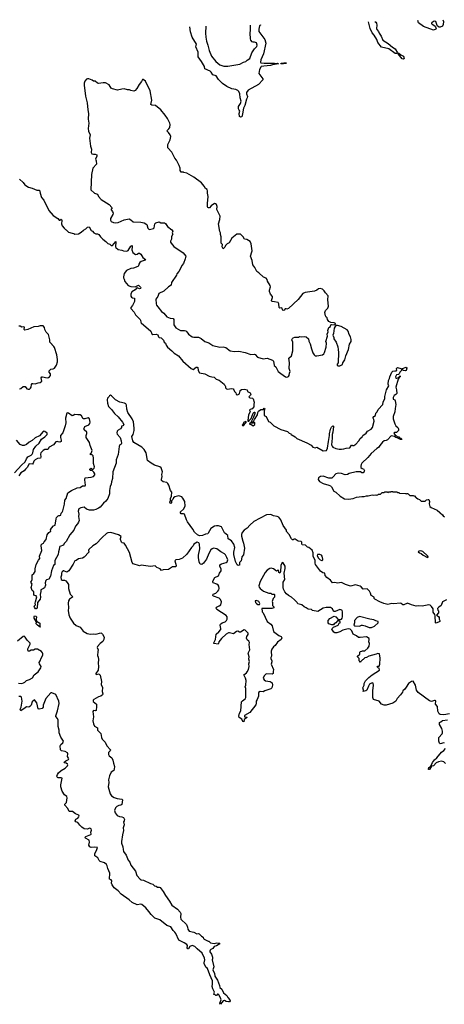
# Model space of a CAD drawing. Extents: x 2494159 to 2685562, y 773219 to 915170.
# Tile 197 of 201: x 2638888 to 2646244, y 897597 to 914648. Entities that reach past the tile are written whole.
import ezdxf

# ---------------------------------------------------------------- set-up
doc = ezdxf.new("R2010")
doc.units = 0

msp = doc.modelspace()

# ---------------------------------------------------------------- linework, layer by layer
at = {"layer": '0CON10XD'}
for points in [[(2645040, 914615), (2645055, 914604), (2645068, 914585), (2645077, 914555), (2645068, 914495), (2645076, 914475), (2645102, 914445), (2645113, 914413), (2645150, 914365), (2645182, 914291), (2645271, 914235), (2645345, 914173), (2645390, 914145), (2645432, 914075), (2645417, 914063), (2645395, 914062), (2645282, 914142), (2645155, 914174), (2645093, 914253), (2645078, 914305), (2645031, 914381), (2644995, 914420), (2644961, 914495), (2644928, 914612)], [(2646221, 914648), (2646232, 914615), (2646224, 914565), (2646210, 914535), (2646175, 914516), (2646155, 914518), (2646128, 914538), (2646112, 914562), (2646100, 914615), (2646075, 914624), (2646055, 914619), (2646027, 914595), (2646020, 914585), (2646022, 914575), (2646045, 914566), (2646083, 914535), (2646101, 914495), (2646097, 914483), (2646055, 914466), (2645885, 914529), (2645799, 914595), (2645788, 914636)], [(2643060, 914560), (2643060, 914555), (2643045, 914540), (2643028, 914485), (2643030, 914445), (2643132, 914302), (2643151, 914241), (2643111, 914059), (2643066, 913955), (2643059, 913911), (2643065, 913900), (2643122, 913892), (2643295, 913896), (2643315, 913890), (2643355, 913893), (2643372, 913885), (2643265, 913868), (2643235, 913854), (2643120, 913845), (2643074, 913836), (2643065, 913828), (2643043, 913785), (2643032, 913715), (2643102, 913625), (2643102, 913605), (2643025, 913526), (2642845, 913425), (2642816, 913385), (2642816, 913365), (2642832, 913315), (2642830, 913295), (2642818, 913272), (2642790, 913160), (2642764, 913115), (2642748, 913015), (2642734, 912966), (2642715, 912957), (2642694, 912974), (2642690, 913025), (2642699, 913065), (2642692, 913082), (2642676, 913105), (2642676, 913145), (2642716, 913195), (2642726, 913235), (2642708, 913295), (2642700, 913365), (2642683, 913403), (2642669, 913419), (2642635, 913441), (2642565, 913452), (2642475, 913492), (2642404, 913544), (2642331, 913611), (2642294, 913674), (2642235, 913694), (2642206, 913736), (2642186, 913756), (2642096, 913796), (2642088, 913835), (2642040, 913925), (2641980, 914005), (2641978, 914088), (2641942, 914175), (2641952, 914225), (2641878, 914345), (2641846, 914435), (2641833, 914526)], [(2642111, 914533), (2642107, 914415), (2642114, 914345), (2642126, 914275), (2642149, 914209), (2642172, 914115), (2642212, 914015), (2642285, 913926), (2642355, 913866), (2642425, 913843), (2642495, 913844), (2642700, 913880), (2642765, 913913), (2642805, 913922), (2642828, 913945), (2642877, 913975), (2642912, 914075), (2642957, 914143), (2642994, 914185), (2643002, 914205), (2642991, 914245), (2642955, 914261), (2642935, 914257), (2642915, 914262), (2642892, 914291), (2642884, 914314), (2642878, 914415), (2642885, 914465), (2642884, 914555)], [(2645535, 913962), (2645515, 913972), (2645444, 914054), (2645442, 914068), (2645455, 914067), (2645490, 914040), (2645536, 914016), (2645550, 913975), (2645535, 913962)], [(2643455, 913884), (2643410, 913885), (2643420, 913895), (2643510, 913895), (2643468, 913892), (2643455, 913884)], [(2643515, 908458), (2643535, 908461), (2643545, 908468), (2643554, 908486), (2643561, 908525), (2643576, 908554), (2643554, 908606), (2643561, 908705), (2643553, 908785), (2643594, 908826), (2643617, 908915), (2643617, 909063), (2643603, 909105), (2643615, 909128), (2643625, 909138), (2643653, 909147), (2643725, 909150), (2643735, 909160), (2643763, 909153), (2643825, 909161), (2643853, 909155), (2643889, 909119), (2643895, 909080), (2643923, 909035), (2643941, 908945), (2643965, 908880), (2643991, 908841), (2644008, 908828), (2644035, 908828), (2644135, 908843), (2644157, 908863), (2644168, 908882), (2644200, 908975), (2644202, 909045), (2644193, 909075), (2644218, 909165), (2644217, 909203), (2644232, 909245), (2644228, 909265), (2644245, 909320), (2644272, 909335), (2644278, 909362), (2644288, 909372), (2644335, 909362), (2644360, 909375), (2644360, 909385), (2644335, 909399), (2644276, 909406), (2644245, 909423), (2644223, 909455), (2644212, 909485), (2644195, 909498), (2644185, 909518), (2644176, 909575), (2644187, 909613), (2644226, 909654), (2644240, 909685), (2644228, 909795), (2644234, 909865), (2644188, 909915), (2644162, 909955), (2644131, 909981), (2644095, 909991), (2644065, 909988), (2644038, 909965), (2643995, 909949), (2643835, 909921), (2643796, 909904), (2643710, 909800), (2643545, 909647), (2643515, 909632), (2643502, 909642), (2643488, 909642), (2643470, 909620), (2643455, 909614), (2643441, 909621), (2643433, 909653), (2643415, 909660), (2643393, 909653), (2643381, 909661), (2643377, 909725), (2643365, 909748), (2643305, 909763), (2643257, 909767), (2643250, 909785), (2643266, 909835), (2643266, 909855), (2643232, 909895), (2643218, 909938), (2643216, 909965), (2643232, 910022), (2643229, 910045), (2643181, 910121), (2643175, 910151), (2643155, 910171), (2643111, 910191), (2643030, 910265), (2642995, 910289), (2642964, 910355), (2642929, 910405), (2642918, 910475), (2642888, 910555), (2642912, 910625), (2642913, 910645), (2642898, 910765), (2642882, 910805), (2642825, 910839), (2642784, 910844), (2642762, 910885), (2642715, 910931), (2642647, 910933), (2642561, 910865), (2642516, 910784), (2642485, 910768), (2642455, 910738), (2642441, 910709), (2642415, 910680), (2642405, 910690), (2642397, 910715), (2642400, 910755), (2642380, 910775), (2642380, 910885), (2642367, 910925), (2642368, 910955), (2642358, 910982), (2642330, 911115), (2642358, 911185), (2642360, 911245), (2642305, 911360), (2642309, 911415), (2642300, 911445), (2642281, 911461), (2642265, 911463), (2642204, 911426), (2642175, 911392), (2642158, 911388), (2642147, 911397), (2642142, 911405), (2642144, 911464), (2642154, 911585), (2642141, 911645), (2642144, 911685), (2642136, 911705), (2642105, 911727), (2642084, 911765), (2642035, 911822), (2641905, 911923), (2641825, 911964), (2641785, 911992), (2641733, 912003), (2641725, 912010), (2641685, 912010), (2641668, 912038), (2641667, 912075), (2641653, 912123), (2641604, 912215), (2641575, 912250), (2641525, 912353), (2641455, 912430), (2641454, 912484), (2641496, 912565), (2641506, 912625), (2641494, 912655), (2641465, 912693), (2641440, 912715), (2641438, 912725), (2641473, 912755), (2641488, 912782), (2641497, 912835), (2641491, 912855), (2641449, 912935), (2641409, 912995), (2641335, 913085), (2641243, 913163), (2641175, 913170), (2641159, 913179), (2641176, 913255), (2641147, 913415), (2641067, 913585), (2641025, 913612), (2641015, 913610), (2641000, 913575), (2640958, 913525), (2640915, 913458), (2640886, 913424), (2640865, 913412), (2640815, 913422), (2640793, 913433), (2640754, 913434), (2640695, 913450), (2640655, 913444), (2640585, 913429), (2640495, 913448), (2640474, 913464), (2640435, 913522), (2640375, 913554), (2640336, 913556), (2640255, 913541), (2640235, 913547), (2640195, 913581), (2640165, 913584), (2640143, 913603), (2640085, 913622), (2640065, 913622), (2640047, 913615), (2640015, 913585), (2640003, 913547), (2640002, 913515), (2640026, 913325), (2640056, 913206), (2640067, 913085), (2640081, 913025), (2640073, 912925), (2640083, 912855), (2640075, 912765), (2640082, 912715), (2640106, 912656), (2640095, 912595), (2640113, 912455), (2640131, 912405), (2640126, 912346), (2640135, 912326), (2640165, 912316), (2640198, 912318), (2640222, 912305), (2640222, 912285), (2640200, 912235), (2640212, 912205), (2640216, 912144), (2640156, 912074), (2640129, 911965), (2640121, 911701), (2640182, 911645), (2640235, 911628), (2640252, 911585), (2640301, 911535), (2640435, 911445), (2640486, 911395), (2640488, 911382), (2640470, 911365), (2640470, 911355), (2640498, 911328), (2640510, 911295), (2640504, 911275), (2640462, 911205), (2640460, 911175), (2640471, 911155), (2640513, 911133), (2640555, 911128), (2640595, 911135), (2640643, 911157), (2640698, 911182), (2640785, 911197), (2640815, 911181), (2640855, 911146), (2640985, 911141), (2641045, 911127), (2641089, 911099), (2641109, 911035), (2641125, 911018), (2641135, 911016), (2641205, 911034), (2641218, 911042), (2641230, 911115), (2641248, 911132), (2641305, 911148), (2641335, 911132), (2641395, 911130), (2641415, 911118), (2641448, 911065), (2641525, 911008), (2641542, 910985), (2641532, 910955), (2641543, 910935), (2641519, 910895), (2641516, 910845), (2641500, 910815), (2641503, 910795), (2641514, 910775), (2641560, 910720), (2641718, 910608), (2641766, 910555), (2641757, 910505), (2641724, 910426), (2641695, 910388), (2641685, 910362), (2641642, 910285), (2641613, 910245), (2641605, 910225), (2641518, 910095), (2641510, 910050), (2641465, 910020), (2641385, 909946), (2641301, 909905), (2641282, 909855), (2641249, 909805), (2641254, 909725), (2641259, 909705), (2641283, 909673), (2641347, 909595), (2641384, 909564), (2641435, 909500), (2641495, 909479), (2641549, 909475), (2641557, 909455), (2641556, 909365), (2641595, 909311), (2641673, 909263), (2641745, 909267), (2641765, 909262), (2641784, 909245), (2641812, 909202), (2641875, 909158), (2641905, 909150), (2641985, 909149), (2642030, 909125), (2642094, 909074), (2642165, 909052), (2642235, 909008), (2642355, 908974), (2642415, 908982), (2642460, 908970), (2642535, 908915), (2642609, 908901), (2642685, 908908), (2642793, 908883), (2642895, 908847), (2642955, 908854), (2642965, 908850), (2643006, 908806), (2643105, 908772), (2643175, 908786), (2643265, 908752), (2643285, 908732), (2643295, 908661), (2643326, 908635), (2643368, 908555), (2643411, 908521), (2643495, 908463), (2643515, 908458)], [(2638887, 911887), (2638945, 911831), (2638977, 911787), (2638994, 911774), (2639040, 911745), (2639105, 911732), (2639185, 911698), (2639233, 911693), (2639240, 911645), (2639266, 911566), (2639308, 911525), (2639395, 911342), (2639465, 911258), (2639550, 911205), (2639570, 911175), (2639585, 911178), (2639605, 911193), (2639610, 911190), (2639617, 911173), (2639614, 911115), (2639625, 911078), (2639657, 911037), (2639680, 911015), (2639695, 911010), (2639735, 910968), (2639795, 910948), (2639825, 910947), (2639845, 910932), (2639905, 910940), (2639955, 910967), (2639995, 911002), (2640032, 911025), (2640062, 911055), (2640093, 911063), (2640127, 910997), (2640150, 910985), (2640170, 910955), (2640205, 910938), (2640235, 910938), (2640260, 910925), (2640287, 910887), (2640330, 910845), (2640379, 910809), (2640415, 910770), (2640452, 910762), (2640475, 910740), (2640495, 910738), (2640553, 910807), (2640556, 910774), (2640546, 910744), (2640549, 910715), (2640555, 910704), (2640595, 910670), (2640655, 910659), (2640684, 910644), (2640745, 910638), (2640765, 910648), (2640815, 910723), (2640835, 910738), (2640839, 910715), (2640829, 910665), (2640847, 910617), (2640895, 910583), (2640925, 910587), (2640945, 910606), (2640965, 910606), (2640988, 910585), (2641020, 910530), (2641066, 910496), (2641059, 910485), (2640991, 910459), (2640970, 910445), (2640950, 910415), (2640946, 910385), (2640935, 910372), (2640860, 910345), (2640811, 910339), (2640738, 910302), (2640698, 910255), (2640684, 910195), (2640685, 910178), (2640699, 910155), (2640712, 910112), (2640765, 910045), (2640816, 910026), (2640887, 910023), (2640945, 910050), (2640979, 910015), (2640986, 910005), (2640980, 909990), (2640965, 909989), (2640925, 910006), (2640916, 910004), (2640888, 909972), (2640832, 909935), (2640827, 909925), (2640814, 909895), (2640815, 909860), (2640822, 909845), (2640842, 909832), (2640876, 909826), (2640879, 909765), (2640842, 909698), (2640812, 909665), (2640813, 909645), (2640870, 909580), (2640895, 909539), (2640976, 909455), (2640983, 909443), (2640985, 909412), (2640995, 909396), (2641161, 909251), (2641179, 909205), (2641195, 909198), (2641255, 909202), (2641282, 909192), (2641294, 909155), (2641303, 909145), (2641336, 909136), (2641378, 909098), (2641392, 909065), (2641416, 909046), (2641424, 909014), (2641447, 908975), (2641523, 908915), (2641564, 908874), (2641638, 908828), (2641715, 908737)], [(2638886, 908254), (2638905, 908262), (2638945, 908294), (2638984, 908296), (2639014, 908254), (2639035, 908248), (2639055, 908252), (2639075, 908268), (2639084, 908285), (2639091, 908329), (2639104, 908346), (2639115, 908349), (2639155, 908341), (2639205, 908361), (2639245, 908366), (2639273, 908385), (2639262, 908445), (2639270, 908460), (2639285, 908462), (2639365, 908446), (2639385, 908449), (2639407, 908465), (2639419, 908485), (2639424, 908514), (2639399, 908545), (2639400, 908565), (2639425, 908594), (2639465, 908601), (2639490, 908615), (2639525, 908667), (2639544, 908725), (2639545, 908765), (2639530, 908845), (2639491, 908971), (2639480, 908990), (2639450, 909015), (2639450, 909025), (2639410, 909065), (2639410, 909105), (2639384, 909194), (2639346, 909236), (2639324, 909284), (2639319, 909315), (2639295, 909344), (2639245, 909348), (2639206, 909334), (2639133, 909327), (2639027, 909283), (2638975, 909272), (2638968, 909285), (2638970, 909325), (2638955, 909331), (2638925, 909321), (2638895, 909342), (2638875, 909340)], [(2644435, 908654), (2644482, 908675), (2644486, 908704), (2644520, 908755), (2644539, 908825), (2644584, 908935), (2644604, 909026), (2644628, 909075), (2644632, 909112), (2644619, 909155), (2644597, 909195), (2644580, 909255), (2644564, 909275), (2644455, 909335), (2644395, 909353), (2644377, 909353), (2644365, 909350), (2644354, 909336), (2644338, 909305), (2644327, 909215), (2644312, 909185), (2644332, 909145), (2644333, 909123), (2644368, 909065), (2644398, 908985), (2644408, 908935), (2644413, 908885), (2644408, 908705), (2644390, 908685), (2644387, 908667), (2644405, 908656), (2644435, 908654)], [(2641715, 908737), (2641858, 908605), (2641895, 908591), (2641945, 908631), (2641965, 908633), (2641974, 908624), (2641981, 908575), (2642005, 908532), (2642095, 908516), (2642170, 908475), (2642215, 908460), (2642255, 908456), (2642294, 908424), (2642342, 908405), (2642433, 908335), (2642443, 908313), (2642460, 908295), (2642453, 908287), (2642453, 908273), (2642470, 908255), (2642485, 908250), (2642565, 908258), (2642584, 908254), (2642599, 908239), (2642609, 908209), (2642630, 908185), (2642638, 908165), (2642653, 908153), (2642675, 908158), (2642695, 908170), (2642700, 908205), (2642710, 908215), (2642710, 908225), (2642728, 908242), (2642785, 908252), (2642826, 908236), (2642835, 908210), (2642883, 908183), (2642892, 908165), (2642886, 908144), (2642860, 908115), (2642875, 908098), (2642920, 908095), (2642932, 908082), (2642952, 908025), (2642943, 907985), (2642947, 907943), (2642915, 907910), (2642880, 907900), (2642872, 907885), (2642880, 907855), (2642877, 907843), (2642854, 907805), (2642838, 907705), (2642843, 907693), (2642856, 907694), (2642867, 907715), (2642896, 907744), (2642935, 907832), (2642945, 907848), (2642955, 907852), (2642959, 907849), (2642959, 907825), (2642941, 907765), (2642898, 907685), (2642900, 907670), (2642915, 907670), (2642945, 907700), (2642954, 907726), (2643007, 907803), (2643014, 907845), (2643025, 907870), (2643065, 907900), (2643105, 907900), (2643125, 907922), (2643133, 907905), (2643126, 907884), (2643124, 907794), (2643159, 907775), (2643201, 907691), (2643229, 907679), (2643292, 907615), (2643412, 907552), (2643526, 907516), (2643556, 907486), (2643585, 907478), (2643590, 907465), (2643662, 907422), (2643692, 907395), (2643860, 907320), (2643935, 907277), (2643965, 907244), (2644005, 907234), (2644035, 907243), (2644145, 907183), (2644205, 907190), (2644220, 907225), (2644235, 907345), (2644255, 907445), (2644254, 907476), (2644271, 907555), (2644288, 907592), (2644315, 907612), (2644325, 907610), (2644326, 907596), (2644316, 907555), (2644314, 907505), (2644299, 907465), (2644301, 907399), (2644292, 907285), (2644301, 907261), (2644315, 907246), (2644365, 907219), (2644425, 907208), (2644465, 907208), (2644506, 907214), (2644541, 907229), (2644605, 907234), (2644635, 907280), (2644645, 907282), (2644655, 907273), (2644675, 907271), (2644710, 907295), (2644763, 907355), (2644785, 907393), (2644822, 907425), (2644833, 907445), (2644892, 907488), (2644915, 907520), (2644975, 907556), (2645002, 907585), (2645028, 907698), (2645026, 907726), (2645012, 907745), (2645013, 907757), (2645025, 907778), (2645054, 907796), (2645057, 907835), (2645080, 907855), (2645099, 907895), (2645178, 907985), (2645186, 908024), (2645211, 908085), (2645214, 908124), (2645241, 908235), (2645283, 908305), (2645274, 908335), (2645275, 908402), (2645294, 908435), (2645300, 908465), (2645335, 908542), (2645355, 908559), (2645385, 908567), (2645410, 908565), (2645420, 908575), (2645418, 908605), (2645433, 908627), (2645490, 908610), (2645500, 908595), (2645500, 908575), (2645472, 908545), (2645460, 908515), (2645450, 908505), (2645418, 908495), (2645398, 908465), (2645405, 908440), (2645422, 908438), (2645448, 908452), (2645478, 908478), (2645478, 908465), (2645460, 908450), (2645446, 908424), (2645403, 908285), (2645416, 908235), (2645419, 908175), (2645405, 908158), (2645375, 908140), (2645356, 908105), (2645360, 908075), (2645385, 908062), (2645395, 908050), (2645404, 907985), (2645390, 907915), (2645386, 907855), (2645361, 907775), (2645357, 907735), (2645385, 907650), (2645407, 907617), (2645440, 907585), (2645450, 907565), (2645450, 907535), (2645415, 907500), (2645385, 907498), (2645368, 907485), (2645391, 907451), (2645415, 907444), (2645434, 907424), (2645455, 907422), (2645471, 907401), (2645495, 907399), (2645510, 907375), (2645485, 907376), (2645425, 907409), (2645402, 907412), (2645382, 907432), (2645325, 907440), (2645258, 907372), (2645239, 907361), (2645205, 907354), (2645175, 907334), (2645126, 907275), (2645103, 907237), (2645075, 907222), (2644975, 907136), (2644922, 907068), (2644814, 906965), (2644804, 906945), (2644797, 906915), (2644800, 906895), (2644823, 906873), (2644845, 906870), (2644860, 906835), (2644858, 906822), (2644837, 906803), (2644815, 906802), (2644795, 906820), (2644715, 906820), (2644595, 906788), (2644565, 906771), (2644525, 906766), (2644465, 906789), (2644404, 906794), (2644365, 906782), (2644321, 906729), (2644293, 906707), (2644245, 906708), (2644145, 906743), (2644101, 906735), (2644062, 906715), (2644056, 906685), (2644079, 906649), (2644145, 906616), (2644245, 906589), (2644272, 906575), (2644288, 906558), (2644328, 906485), (2644366, 906465), (2644438, 906398), (2644515, 906351), (2644585, 906347), (2644665, 906357), (2644725, 906378), (2644815, 906392), (2644855, 906392), (2644895, 906402), (2644925, 906400), (2644995, 906418), (2645025, 906412), (2645055, 906418), (2645065, 906412), (2645095, 906420), (2645105, 906430), (2645137, 906433), (2645165, 906460), (2645205, 906460), (2645215, 906470), (2645255, 906470), (2645265, 906462), (2645285, 906470), (2645315, 906470), (2645325, 906480), (2645345, 906480), (2645355, 906470), (2645425, 906470), (2645435, 906460), (2645457, 906457), (2645468, 906448), (2645575, 906440), (2645585, 906430), (2645595, 906440), (2645605, 906440), (2645620, 906435), (2645645, 906410), (2645705, 906410), (2645715, 906400), (2645725, 906400), (2645752, 906372), (2645765, 906370), (2645785, 906350), (2645815, 906340), (2645845, 906310), (2645915, 906310), (2645935, 906330), (2645965, 906340), (2645978, 906338), (2645988, 906305), (2645980, 906265), (2645995, 906220), (2646015, 906200), (2646120, 906155), (2646164, 906114), (2646175, 906110), (2646213, 906073), (2646224, 906054), (2646246, 906036)], [(2645565, 908568), (2645535, 908570), (2645518, 908588), (2645520, 908610), (2645585, 908628), (2645593, 908615), (2645585, 908573), (2645565, 908568)], [(2646285, 904600), (2646212, 904568), (2646188, 904505), (2646147, 904475), (2646128, 904452), (2646134, 904424), (2646143, 904413), (2646141, 904375), (2646110, 904335), (2646145, 904312), (2646153, 904295), (2646153, 904265), (2646167, 904245), (2646168, 904225), (2646105, 904198), (2646094, 904204), (2646085, 904325), (2646079, 904345), (2646053, 904385), (2646049, 904445), (2646025, 904485), (2645998, 904508), (2645975, 904512), (2645861, 904491), (2645805, 904499), (2645755, 904494), (2645675, 904514), (2645605, 904543), (2645544, 904516), (2645525, 904516), (2645495, 904540), (2645485, 904541), (2645365, 904531), (2645335, 904536), (2645265, 904521), (2645195, 904537), (2645125, 904569), (2645040, 904615), (2645030, 904625), (2645027, 904645), (2644976, 904675), (2644967, 904715), (2644950, 904750), (2644905, 904793), (2644836, 904786), (2644805, 904824), (2644786, 904835), (2644705, 904858), (2644617, 904837), (2644532, 904865), (2644465, 904903), (2644395, 904888), (2644345, 904899), (2644306, 904896), (2644275, 904943), (2644207, 904985), (2644182, 905025), (2644173, 905063), (2644140, 905070), (2644100, 905100), (2644014, 905214), (2644008, 905235), (2644006, 905285), (2643973, 905355), (2643972, 905415), (2643953, 905463), (2643898, 905505), (2643875, 905512), (2643840, 905545), (2643784, 905554), (2643778, 905565), (2643775, 905600), (2643765, 905610), (2643710, 905615), (2643662, 905652), (2643635, 905650), (2643625, 905640), (2643615, 905640), (2643598, 905655), (2643558, 905735), (2643510, 905785), (2643508, 905805), (2643455, 905888), (2643413, 905985), (2643375, 906032), (2643346, 906046), (2643286, 906056), (2643240, 906080), (2643165, 906075), (2642942, 905955), (2642874, 905896), (2642829, 905841), (2642774, 905806), (2642743, 905767), (2642733, 905735), (2642732, 905705), (2642753, 905615), (2642767, 905585), (2642784, 905495), (2642765, 905382), (2642737, 905345), (2642733, 905305), (2642724, 905276), (2642697, 905245), (2642695, 905200), (2642675, 905193), (2642655, 905208), (2642629, 905265), (2642600, 905385), (2642598, 905425), (2642615, 905505), (2642599, 905565), (2642555, 905623), (2642502, 905655), (2642494, 905715), (2642434, 905764), (2642384, 905864), (2642332, 905882), (2642295, 905885), (2642265, 905879), (2642202, 905838), (2642155, 905755), (2642145, 905746), (2642105, 905739), (2642055, 905713), (2642005, 905709), (2641971, 905725), (2641918, 905775), (2641889, 905825), (2641795, 905949), (2641778, 905985), (2641741, 906085), (2641725, 906092), (2641685, 906089), (2641671, 906105), (2641675, 906126), (2641726, 906174), (2641752, 906225), (2641747, 906305), (2641715, 906360), (2641694, 906384), (2641645, 906404), (2641575, 906387), (2641551, 906369), (2641543, 906337), (2641516, 906315), (2641515, 906281), (2641505, 906272), (2641494, 906274), (2641489, 906295), (2641499, 906321), (2641498, 906355), (2641516, 906395), (2641525, 906465), (2641502, 906495), (2641474, 906585), (2641457, 906617), (2641435, 906631), (2641373, 906643), (2641347, 906665), (2641344, 906685), (2641356, 906735), (2641348, 906772), (2641359, 906815), (2641336, 906886), (2641315, 906903), (2641225, 906933), (2641165, 906968), (2641102, 907015), (2641078, 907145), (2641042, 907205), (2641006, 907246), (2640868, 907325), (2640846, 907356), (2640833, 907427), (2640852, 907465), (2640873, 907535), (2640873, 907575), (2640858, 907685), (2640838, 907735), (2640764, 907844), (2640744, 907905), (2640740, 907975), (2640728, 907998), (2640705, 908009), (2640625, 908022), (2640545, 908062), (2640480, 908135), (2640460, 908145), (2640442, 908135), (2640440, 908125), (2640408, 908092), (2640403, 908065), (2640409, 908005), (2640425, 907948), (2640480, 907900), (2640528, 907825), (2640595, 907768), (2640668, 907675), (2640690, 907635), (2640675, 907612), (2640653, 907607), (2640650, 907585), (2640636, 907564), (2640595, 907542), (2640579, 907521), (2640570, 907495), (2640575, 907470), (2640630, 907410), (2640646, 907355), (2640651, 907309), (2640648, 907295), (2640625, 907286), (2640616, 907274), (2640610, 907255), (2640591, 907115), (2640562, 907028), (2640557, 906965), (2640504, 906815), (2640498, 906705), (2640477, 906645), (2640472, 906605), (2640458, 906565), (2640445, 906495), (2640442, 906438), (2640415, 906355), (2640380, 906310), (2640338, 906275), (2640282, 906205), (2640255, 906186), (2640205, 906165), (2640165, 906154), (2640095, 906156), (2640045, 906172), (2640003, 906203), (2639945, 906197), (2639915, 906175), (2639903, 906135), (2639911, 906085), (2639904, 906045), (2639917, 905975), (2639905, 905945), (2639887, 905915), (2639853, 905877), (2639825, 905809), (2639759, 905725), (2639695, 905612), (2639661, 905575), (2639644, 905546), (2639586, 905525), (2639576, 905515), (2639574, 905475), (2639558, 905435), (2639554, 905385), (2639495, 905285), (2639494, 905215), (2639476, 905194), (2639437, 905105), (2639421, 905009), (2639395, 904957), (2639355, 904949), (2639338, 904935), (2639329, 904895), (2639333, 904855), (2639315, 904810), (2639298, 904795)], [(2639298, 904795), (2639252, 904775), (2639254, 904745), (2639241, 904695), (2639246, 904645), (2639241, 904615), (2639199, 904555), (2639188, 904455), (2639175, 904444), (2639164, 904444), (2639142, 904472), (2639136, 904494), (2639160, 904515), (2639153, 904543), (2639164, 904566), (2639182, 904655), (2639175, 904668), (2639145, 904678), (2639130, 904695), (2639132, 904742), (2639106, 904765), (2639088, 904815), (2639101, 904875), (2639080, 904905), (2639094, 904926), (2639104, 904955), (2639105, 905033), (2639134, 905056), (2639155, 905090), (2639156, 905136), (2639171, 905215), (2639213, 905287), (2639238, 905315), (2639231, 905355), (2639270, 905455), (2639259, 905535), (2639262, 905555), (2639275, 905571), (2639302, 905585), (2639312, 905608), (2639349, 905645), (2639366, 905725), (2639394, 905766), (2639425, 905790), (2639423, 905815), (2639441, 905845), (2639475, 905882), (2639502, 905895), (2639518, 906005), (2639528, 906025), (2639555, 906057), (2639565, 906062), (2639585, 906060), (2639601, 906069), (2639605, 906100), (2639622, 906118), (2639636, 906144), (2639666, 906256), (2639671, 906325), (2639691, 906355), (2639723, 906455), (2639784, 906496), (2639885, 906540), (2639935, 906548), (2639975, 906576), (2640024, 906576), (2640030, 906595), (2640020, 906625), (2640014, 906685), (2640022, 906715), (2640125, 906723), (2640165, 906738), (2640189, 906765), (2640192, 906785), (2640175, 906812), (2640145, 906840), (2640115, 906840), (2640102, 906855), (2640104, 906866), (2640125, 906882), (2640155, 906860), (2640177, 906883), (2640182, 906905), (2640164, 906964), (2640166, 907055), (2640160, 907095), (2640145, 907112), (2640135, 907118), (2640123, 907113), (2640110, 907125), (2640112, 907138), (2640125, 907140), (2640132, 907155), (2640146, 907186), (2640106, 907275), (2640099, 907325), (2640060, 907375), (2640040, 907415), (2640040, 907445), (2640052, 907482), (2640050, 907505), (2640003, 907545), (2640001, 907555), (2640015, 907600), (2640085, 907632), (2640102, 907655), (2640106, 907675), (2640097, 907735), (2640075, 907754), (2640015, 907734), (2639985, 907734), (2639959, 907785), (2639935, 907805), (2639895, 907802), (2639845, 907812), (2639815, 907791), (2639795, 907789), (2639735, 907832), (2639715, 907840), (2639705, 907833), (2639679, 907745), (2639685, 907665), (2639675, 907615), (2639635, 907495), (2639595, 907445), (2639593, 907415), (2639607, 907365), (2639605, 907345), (2639585, 907332), (2639555, 907336), (2639535, 907343), (2639515, 907335), (2639475, 907288), (2639398, 907245), (2639377, 907203), (2639325, 907202), (2639295, 907188), (2639253, 907145), (2639248, 907125), (2639255, 907075), (2639246, 907055), (2639195, 907051), (2639156, 907025), (2639135, 907001), (2639121, 906965), (2639108, 906952), (2639055, 906959), (2639047, 906953), (2639022, 906898), (2638988, 906865), (2638967, 906833), (2638909, 906801), (2638872, 906748)], [(2642755, 907614), (2642772, 907625), (2642820, 907685), (2642805, 907687), (2642765, 907670), (2642762, 907648), (2642742, 907625), (2642755, 907614)], [(2642935, 907612), (2642960, 907635), (2642960, 907665), (2642955, 907670), (2642945, 907670), (2642935, 907660), (2642905, 907660), (2642900, 907670), (2642875, 907660), (2642870, 907645), (2642892, 907642), (2642935, 907612)], [(2638795, 906800), (2638917, 906935), (2638982, 906988), (2639005, 907040), (2639028, 907075), (2639085, 907107), (2639105, 907125), (2639115, 907145), (2639125, 907205), (2639167, 907263), (2639225, 907315), (2639268, 907382), (2639325, 907425), (2639365, 907465), (2639364, 907485), (2639325, 907518), (2639305, 907522), (2639292, 907518), (2639231, 907439), (2639155, 907408), (2639105, 907360), (2639051, 907329), (2639005, 907290), (2638965, 907272), (2638935, 907271), (2638895, 907292), (2638835, 907364)], [(2646335, 902627), (2646235, 902610), (2646175, 902613), (2646156, 902626), (2646134, 902675), (2646128, 902755), (2646092, 902795), (2646095, 902850), (2646085, 902860), (2646075, 902860), (2646025, 902840), (2645985, 902852), (2645790, 902995), (2645765, 903038), (2645744, 903124), (2645702, 903192), (2645675, 903188), (2645626, 903154), (2645585, 903088), (2645558, 903052), (2645527, 903025), (2645520, 903005), (2645486, 902955), (2645430, 902890), (2645403, 902845), (2645355, 902814), (2645237, 902777), (2645205, 902776), (2645155, 902797), (2645115, 902848), (2645016, 902876), (2645007, 902907), (2645003, 903025), (2645016, 903125), (2645013, 903155), (2645005, 903161), (2644985, 903158), (2644951, 903139), (2644928, 903105), (2644902, 903038), (2644885, 903027), (2644840, 903015), (2644842, 903035), (2644834, 903075), (2644853, 903125), (2644856, 903155), (2644880, 903199), (2644935, 903256), (2644995, 903304), (2645119, 903385), (2645118, 903415), (2645090, 903425), (2645083, 903445), (2645095, 903452), (2645115, 903450), (2645128, 903485), (2645133, 903593), (2645120, 903665), (2645095, 903670), (2645065, 903658), (2644935, 903627), (2644895, 903602), (2644870, 903595), (2644840, 903565), (2644825, 903560), (2644800, 903535), (2644795, 903520), (2644782, 903522), (2644780, 903535), (2644770, 903545), (2644768, 903588), (2644740, 903615), (2644742, 903628), (2644778, 903662), (2644780, 903695), (2644792, 903708), (2644815, 903710), (2644825, 903720), (2644865, 903718), (2644918, 903762), (2644940, 903800), (2644947, 903845), (2644936, 903876), (2644944, 903915), (2644940, 903930), (2644895, 903960), (2644785, 903948), (2644760, 903950), (2644725, 903980), (2644668, 904008), (2644644, 904064), (2644614, 904094), (2644576, 904096), (2644535, 904089), (2644486, 904074), (2644435, 904046), (2644385, 904031), (2644345, 904031), (2644330, 904040), (2644307, 904075), (2644298, 904095), (2644300, 904105), (2644325, 904128), (2644408, 904165), (2644423, 904197), (2644438, 904205), (2644442, 904222), (2644415, 904240), (2644395, 904240), (2644366, 904204), (2644335, 904188), (2644325, 904170), (2644295, 904170), (2644244, 904184), (2644234, 904204), (2644234, 904245), (2644260, 904275), (2644335, 904317), (2644365, 904308), (2644405, 904260), (2644445, 904262), (2644461, 904269), (2644473, 904285), (2644479, 904305), (2644480, 904395), (2644476, 904415), (2644467, 904425), (2644435, 904432), (2644355, 904399), (2644335, 904397), (2644324, 904405), (2644307, 904443), (2644275, 904467), (2644195, 904471), (2644147, 904455), (2644055, 904401), (2643958, 904418), (2643942, 904432), (2643888, 904438), (2643850, 904465), (2643815, 904480), (2643775, 904512), (2643705, 904530), (2643693, 904553), (2643649, 904599), (2643596, 904646), (2643544, 904674), (2643510, 904705), (2643482, 904742), (2643460, 904785), (2643452, 904815), (2643450, 904905), (2643480, 904955), (2643471, 905065), (2643488, 905145), (2643486, 905185), (2643455, 905242), (2643445, 905250), (2643428, 905235), (2643413, 905195), (2643408, 905085), (2643395, 905060), (2643380, 905075), (2643380, 905095), (2643365, 905120), (2643348, 905102), (2643335, 905100), (2643285, 905137), (2643245, 905147), (2643220, 905145), (2643174, 905116), (2643140, 905075), (2643054, 904916), (2643030, 904845), (2643035, 904820), (2643052, 904795), (2643114, 904754), (2643205, 904718), (2643237, 904717), (2643255, 904700), (2643295, 904700), (2643300, 904695), (2643300, 904645), (2643280, 904625), (2643262, 904575), (2643270, 904555), (2643270, 904505), (2643292, 904482), (2643290, 904465), (2643255, 904452), (2643085, 904450), (2643080, 904435), (2643090, 904425), (2643090, 904395), (2643107, 904377), (2643174, 904225), (2643239, 904179), (2643263, 904153), (2643286, 904055), (2643377, 903985), (2643415, 903968), (2643428, 903945), (2643416, 903915), (2643355, 903868), (2643312, 903808), (2643283, 903785), (2643258, 903745), (2643245, 903712), (2643250, 903625), (2643238, 903605), (2643236, 903586), (2643256, 903545), (2643258, 903525), (2643244, 903485), (2643284, 903395), (2643282, 903358), (2643277, 903325), (2643260, 903315), (2643165, 903320), (2643151, 903315), (2643123, 903285), (2643107, 903247), (2643123, 903213), (2643145, 903196), (2643225, 903188), (2643262, 903165), (2643268, 903125), (2643255, 903080), (2643239, 903061), (2643135, 903027), (2643105, 903009), (2643055, 903013), (2643023, 902995), (2643024, 902935), (2643004, 902876), (2642982, 902845), (2642984, 902814), (2642977, 902785), (2642875, 902648), (2642785, 902600), (2642784, 902574), (2642825, 902570), (2642830, 902565), (2642779, 902531), (2642769, 902491), (2642755, 902492), (2642737, 902535), (2642692, 902565), (2642687, 902585), (2642695, 902640), (2642719, 902681), (2642732, 902835), (2642745, 902854), (2642793, 902887), (2642803, 902907), (2642807, 902943), (2642807, 903065), (2642794, 903095), (2642806, 903125), (2642810, 903205), (2642799, 903245), (2642771, 903305), (2642815, 903337), (2642830, 903355), (2642849, 903395), (2642863, 903445), (2642860, 903495), (2642868, 903535), (2642860, 903575), (2642864, 903615), (2642844, 903675), (2642874, 903736), (2642863, 903825), (2642869, 903865), (2642860, 903885), (2642826, 903906), (2642818, 903935), (2642823, 903967), (2642848, 904002), (2642846, 904025), (2642796, 904075), (2642775, 904082), (2642715, 904042), (2642695, 904043), (2642665, 904056), (2642645, 904054), (2642590, 904015), (2642525, 904032), (2642505, 904031), (2642465, 904009), (2642386, 903934), (2642337, 903875), (2642334, 903845), (2642325, 903832), (2642250, 903845), (2642250, 903855), (2642279, 903915), (2642294, 904005), (2642340, 904045), (2642370, 904085), (2642373, 904105), (2642360, 904165), (2642365, 904180), (2642394, 904205), (2642445, 904222), (2642468, 904245), (2642481, 904265), (2642481, 904305), (2642465, 904329), (2642304, 904435), (2642289, 904455), (2642299, 904475), (2642345, 904495), (2642374, 904515), (2642383, 904565), (2642365, 904606), (2642345, 904631), (2642245, 904665), (2642232, 904675), (2642242, 904698), (2642285, 904718), (2642321, 904749), (2642339, 904775), (2642345, 904795), (2642338, 904835), (2642327, 904857), (2642305, 904873), (2642238, 904895), (2642231, 904905), (2642235, 904925), (2642266, 904985), (2642332, 905015), (2642348, 905065), (2642376, 905105), (2642378, 905135), (2642353, 905185), (2642358, 905205), (2642386, 905225), (2642465, 905246), (2642485, 905260), (2642492, 905295), (2642478, 905335), (2642455, 905380), (2642435, 905398), (2642373, 905433), (2642305, 905483), (2642245, 905496), (2642221, 905485), (2642200, 905465), (2642165, 905403), (2642126, 905305), (2642075, 905236), (2642045, 905215), (2642017, 905217), (2641997, 905257), (2641987, 905335), (2641987, 905373), (2642007, 905485), (2642001, 905565), (2641991, 905591), (2641963, 905597), (2641907, 905565), (2641895, 905538), (2641864, 905506), (2641786, 905394), (2641707, 905323), (2641650, 905300), (2641595, 905292), (2641580, 905285), (2641578, 905275), (2641596, 905195), (2641590, 905170), (2641536, 905174), (2641468, 905125), (2641375, 905121), (2641345, 905109), (2641320, 905140), (2641262, 905162), (2641235, 905190), (2641155, 905176), (2640995, 905200), (2640965, 905187), (2640852, 905222), (2640838, 905248), (2640788, 905418), (2640723, 905545), (2640708, 905565), (2640695, 905582), (2640665, 905590), (2640652, 905602), (2640633, 905645), (2640634, 905666), (2640646, 905695), (2640599, 905725), (2640465, 905765), (2640415, 905759), (2640391, 905749), (2640315, 905679), (2640215, 905569), (2640155, 905536), (2640088, 905475), (2640079, 905455), (2640084, 905425), (2640005, 905340), (2639975, 905324), (2639905, 905313), (2639869, 905285), (2639844, 905276), (2639814, 905216), (2639741, 905105), (2639705, 905081), (2639655, 905101), (2639645, 905101), (2639624, 905086), (2639612, 905065), (2639610, 905030), (2639600, 904995), (2639604, 904955), (2639625, 904939), (2639665, 904940), (2639688, 904928), (2639712, 904902), (2639736, 904865), (2639734, 904795), (2639765, 904702), (2639807, 904655), (2639804, 904645), (2639750, 904610), (2639734, 904586), (2639728, 904545), (2639734, 904465), (2639730, 904415), (2639741, 904341), (2639765, 904285), (2639818, 904195), (2639868, 904158), (2639937, 904127), (2639990, 904060), (2640055, 904018), (2640115, 904004), (2640165, 904011), (2640205, 904008), (2640295, 904030), (2640306, 904026), (2640321, 904005), (2640352, 903952), (2640346, 903916), (2640330, 903880), (2640283, 903845), (2640236, 903794), (2640232, 903775), (2640246, 903735), (2640244, 903705)], [(2645955, 905336), (2645965, 905339), (2645966, 905345), (2645951, 905365), (2645875, 905436), (2645855, 905446), (2645835, 905447), (2645808, 905445), (2645794, 905435), (2645814, 905415), (2645844, 905404), (2645879, 905375), (2645955, 905336)], [(2644125, 905283), (2644138, 905292), (2644140, 905305), (2644130, 905355), (2644117, 905375), (2644085, 905388), (2644045, 905386), (2644039, 905365), (2644062, 905322), (2644095, 905292), (2644125, 905283)], [(2643045, 904520), (2643050, 904535), (2643030, 904575), (2642989, 904589), (2642970, 904585), (2642972, 904555), (2642990, 904535), (2643015, 904522), (2643045, 904520)], [(2639245, 904130), (2639194, 904164), (2639176, 904185), (2639177, 904217), (2639141, 904285), (2639138, 904312), (2639145, 904323), (2639165, 904319), (2639179, 904305), (2639176, 904265), (2639181, 904231), (2639239, 904195), (2639237, 904147), (2639248, 904135), (2639245, 904130)], [(2644985, 904122), (2645035, 904147), (2645096, 904205), (2645096, 904226), (2645055, 904239), (2645025, 904257), (2644955, 904267), (2644775, 904313), (2644735, 904296), (2644691, 904245), (2644688, 904202), (2644678, 904165), (2644693, 904153), (2644775, 904143), (2644810, 904160), (2644828, 904162), (2644872, 904152), (2644945, 904123), (2644985, 904122)], [(2638865, 903160), (2638925, 903153), (2638954, 903165), (2638977, 903175), (2639005, 903206), (2639055, 903222), (2639109, 903251), (2639140, 903305), (2639205, 903356), (2639255, 903425), (2639258, 903445), (2639228, 903495), (2639223, 903515), (2639244, 903546), (2639259, 903591), (2639287, 903645), (2639290, 903665), (2639284, 903685), (2639265, 903709), (2639195, 903748), (2639155, 903745), (2639125, 903732), (2639089, 903731), (2639055, 903712), (2639036, 903715), (2639027, 903735), (2639028, 903755), (2639070, 903835), (2639070, 903850), (2639060, 903865), (2639015, 903905), (2638985, 903954), (2638965, 903972), (2638945, 903966), (2638847, 903883)], [(2640244, 903705), (2640234, 903635), (2640245, 903610), (2640252, 903565), (2640246, 903505), (2640254, 903445), (2640246, 903384), (2640204, 903325), (2640208, 903315), (2640225, 903308), (2640255, 903317), (2640265, 903313), (2640283, 903295), (2640306, 903186), (2640302, 903135), (2640324, 903085), (2640316, 903015), (2640329, 902975), (2640320, 902955), (2640293, 902935), (2640255, 902922), (2640170, 902875), (2640161, 902865), (2640163, 902843), (2640216, 902796), (2640220, 902755), (2640211, 902685), (2640195, 902676), (2640165, 902683), (2640153, 902667), (2640169, 902575), (2640153, 902505), (2640166, 902455), (2640185, 902416), (2640234, 902385), (2640236, 902345), (2640296, 902286), (2640305, 902215), (2640318, 902188), (2640368, 902138), (2640396, 902075), (2640459, 902005), (2640456, 901985), (2640429, 901955), (2640426, 901925), (2640440, 901900), (2640483, 901865), (2640504, 901824), (2640511, 901775), (2640530, 901715), (2640524, 901666), (2640516, 901645), (2640473, 901615), (2640446, 901555), (2640428, 901485), (2640430, 901435), (2640422, 901362), (2640454, 901244), (2640478, 901208), (2640525, 901180), (2640575, 901159), (2640655, 901149), (2640667, 901135), (2640658, 901055), (2640640, 901045), (2640605, 901042), (2640568, 901022), (2640549, 901001), (2640533, 900955), (2640539, 900915), (2640577, 900867), (2640615, 900851), (2640658, 900845), (2640685, 900831), (2640703, 900795), (2640699, 900775), (2640686, 900755), (2640698, 900705), (2640683, 900655), (2640689, 900605), (2640669, 900531), (2640649, 900415), (2640649, 900385), (2640677, 900325), (2640679, 900275), (2640688, 900245), (2640735, 900180), (2640769, 900095), (2640795, 900059), (2640812, 900005), (2640894, 899905), (2640920, 899825), (2640976, 899765), (2640994, 899754), (2641034, 899744), (2641155, 899690), (2641195, 899679), (2641226, 899646), (2641255, 899642), (2641273, 899623), (2641305, 899628), (2641319, 899619), (2641375, 899548), (2641412, 899482), (2641482, 899382), (2641526, 899316), (2641622, 899245), (2641668, 899195), (2641678, 899168), (2641671, 899105), (2641681, 899071), (2641776, 898976), (2641796, 898935), (2641798, 898898), (2641825, 898863), (2641905, 898848), (2641955, 898817), (2641985, 898822), (2641997, 898817), (2642035, 898778), (2642065, 898758), (2642072, 898735), (2642084, 898724), (2642155, 898688), (2642165, 898688), (2642193, 898663), (2642255, 898649), (2642305, 898661), (2642358, 898658), (2642345, 898639), (2642295, 898612), (2642255, 898599), (2642235, 898565), (2642202, 898548), (2642187, 898533), (2642182, 898518), (2642184, 898504), (2642209, 898465), (2642226, 898415), (2642227, 898385), (2642220, 898365), (2642251, 898245), (2642233, 898195), (2642238, 898175), (2642262, 898135), (2642267, 898085), (2642313, 898015), (2642349, 897925), (2642357, 897887), (2642391, 897861), (2642418, 897795), (2642479, 897749), (2642492, 897715), (2642529, 897675), (2642533, 897657), (2642525, 897642), (2642505, 897641), (2642465, 897644), (2642435, 897661), (2642415, 897659), (2642365, 897597), (2642358, 897615), (2642376, 897676), (2642365, 897710), (2642335, 897760), (2642325, 897770), (2642315, 897770), (2642298, 897752), (2642285, 897750), (2642275, 897760), (2642250, 897765), (2642260, 897805), (2642232, 897862), (2642221, 897905), (2642228, 897945), (2642226, 898005), (2642180, 898105), (2642144, 898214), (2642120, 898235), (2642085, 898298), (2642082, 898315), (2642094, 898365), (2642090, 898395), (2642047, 898485), (2641960, 898555), (2641945, 898573), (2641920, 898600), (2641875, 898614), (2641834, 898596), (2641815, 898558), (2641799, 898559), (2641792, 898572), (2641793, 898613), (2641782, 898632), (2641735, 898664), (2641645, 898707), (2641590, 898825), (2641577, 898845), (2641544, 898874), (2641505, 898936), (2641435, 898963), (2641315, 899058), (2641231, 899091), (2641163, 899153), (2641127, 899205), (2641074, 899265), (2641005, 899326), (2640985, 899333), (2640925, 899321), (2640838, 899358), (2640787, 899405), (2640645, 899504), (2640595, 899561), (2640523, 899615), (2640487, 899665), (2640479, 899695), (2640484, 899735), (2640475, 899750), (2640446, 899765), (2640448, 899865), (2640415, 899948), (2640404, 899994), (2640390, 900020), (2640355, 900045), (2640281, 900071), (2640267, 900087), (2640243, 900133), (2640189, 900169), (2640190, 900205), (2640226, 900276), (2640235, 900310), (2640185, 900318), (2640125, 900312), (2640105, 900322), (2640087, 900355), (2640096, 900405), (2640089, 900439), (2640026, 900475), (2640019, 900485), (2640035, 900501), (2640122, 900535), (2640127, 900545), (2640122, 900578), (2640130, 900615), (2640125, 900635), (2640105, 900646), (2640055, 900631), (2640007, 900637), (2639963, 900663), (2639929, 900699), (2639895, 900746), (2639859, 900759), (2639848, 900775), (2639859, 900801), (2639895, 900819), (2639915, 900842), (2639920, 900855), (2639914, 900874), (2639856, 900896), (2639805, 900933), (2639744, 900934), (2639722, 900985), (2639669, 901045), (2639669, 901065), (2639696, 901094), (2639708, 901175), (2639702, 901195), (2639664, 901224), (2639624, 901285), (2639602, 901365), (2639600, 901395), (2639625, 901510), (2639607, 901517), (2639555, 901517), (2639542, 901525), (2639534, 901545), (2639540, 901575), (2639560, 901605), (2639607, 901645), (2639675, 901687), (2639715, 901725), (2639720, 901745), (2639715, 901757), (2639695, 901772), (2639665, 901776), (2639658, 901785), (2639663, 901795), (2639686, 901815), (2639735, 901834), (2639740, 901845), (2639735, 901861), (2639716, 901886), (2639719, 901935), (2639714, 901954), (2639678, 901975), (2639612, 901985), (2639596, 902005), (2639590, 902075), (2639602, 902095), (2639636, 902124), (2639644, 902155), (2639602, 902225), (2639574, 902295), (2639571, 902345), (2639554, 902405), (2639554, 902515), (2639543, 902545), (2639513, 902583), (2639511, 902595), (2639544, 902676), (2639570, 902805), (2639568, 902845), (2639515, 902962), (2639445, 902991), (2639425, 902988), (2639341, 902895), (2639296, 902775), (2639295, 902742), (2639275, 902720), (2639225, 902706), (2639209, 902715), (2639185, 902818), (2639145, 902870), (2639105, 902832), (2639085, 902778), (2639065, 902753), (2639045, 902742), (2639005, 902750), (2638959, 902711), (2638915, 902682), (2638905, 902681), (2638897, 902705), (2638912, 902745), (2638929, 902845), (2638920, 902915), (2638908, 902928), (2638895, 902929), (2638875, 902926)], [(2646245, 902120), (2646235, 902127), (2646170, 902110), (2646159, 902119), (2646148, 902155), (2646152, 902215), (2646205, 902278), (2646214, 902296), (2646214, 902325), (2646201, 902375), (2646162, 902445), (2646160, 902475), (2646185, 902488), (2646215, 902513), (2646300, 902525)], [(2646265, 901768), (2646234, 901794), (2646196, 901806), (2646145, 901797), (2646104, 901776), (2646055, 901728), (2646022, 901718), (2645986, 901664), (2645973, 901663), (2645968, 901675), (2645975, 901698), (2646008, 901722), (2646040, 901785), (2646077, 901833), (2646114, 901866), (2646197, 901963), (2646235, 901994), (2646262, 902028)]]:
    msp.add_lwpolyline(points, dxfattribs=at)

doc.saveas('drawing.dxf')
